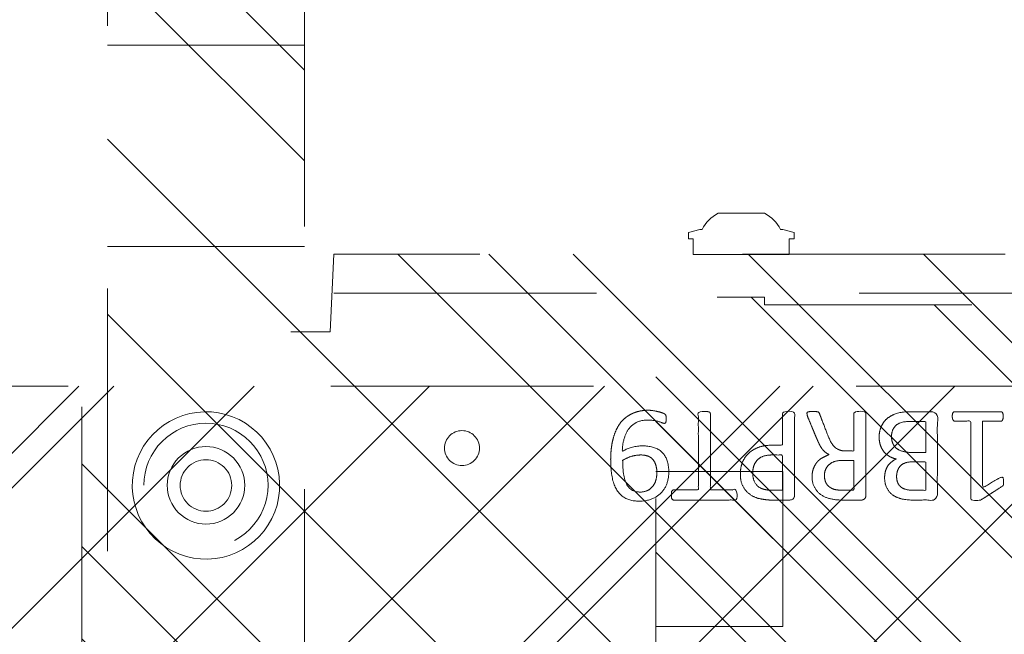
# Model space of a CAD drawing. Header units: inches. Extents: x -465 to -303, y -234 to 7.
# Tile 5 of 71: x -401 to -396, y -68.2 to -65.08. Entities that reach past the tile are written whole.
import ezdxf

# ---------------------------------------------------------------- set-up
doc = ezdxf.new("R2010")
doc.units = ezdxf.units.IN
doc.header["$LTSCALE"] = 32
doc.header["$MEASUREMENT"] = 0
doc.linetypes.add('Dash Style-1', pattern=[0.083328, 0.041656, -0.041672])
for name, color, linetype, lineweight in [('DashLine', 7, 'Dash Style-1', 13), ('DashLineFill', 7, 'Dash Style-1', 13), ('Drawing', 7, 'Continuous', 18), ('None', 7, 'Continuous', 18), ('SolidLine', 7, 'Continuous', 15)]:
    doc.layers.add(name, color=color, linetype=linetype, lineweight=lineweight)
pattern_1 = [(45, (0, 0), (-1.61302, 1.93572), []), (45, (-1.0608, 1.0608), (-0.472346, 0.416761), [])]

# ---------------------------------------------------------------- blocks, each defined once
blk = doc.blocks.new('Group-43')
at = {"layer": 'DashLineFill', "linetype": 'Continuous', "lineweight": 13}
h = blk.add_hatch(dxfattribs=at)
h.set_pattern_fill('Steel', color=253, style=0, pattern_type=2)
h.set_pattern_definition(pattern_1)
h.paths.add_polyline_path([(-2.0669, 1.3976), (2.0669, 1.3976), (2.0669, 0.1378), (2.1063, 0.1378), (2.1063, -0.1378), (2.0669, -0.1378), (2.0669, -5.2756), (2.1063, -5.2756), (2.1063, -5.5512), (2.0669, -5.5512), (2.0669, -5.8268), (-2.0669, -5.8268), (-2.0669, -5.5512), (-2.1063, -5.5512), (-2.1063, -5.2756), (-2.0669, -5.2756), (-2.0669, -0.1378), (-2.1063, -0.1378), (-2.1063, 0.1378), (-2.0669, 0.1378)])
at = {"layer": 'DashLineFill', "flags": 128}
blk.add_lwpolyline([(-2.0669, 1.3976), (2.0669, 1.3976), (2.0669, 0.1378), (2.1063, 0.1378), (2.1063, -0.1378), (2.0669, -0.1378), (2.0669, -5.2756), (2.1063, -5.2756), (2.1063, -5.5512), (2.0669, -5.5512), (2.0669, -5.8268), (-2.0669, -5.8268), (-2.0669, -5.5512), (-2.1063, -5.5512), (-2.1063, -5.2756), (-2.0669, -5.2756), (-2.0669, -0.1378), (-2.1063, -0.1378), (-2.1063, 0.1378), (-2.0669, 0.1378)], close=True, dxfattribs=at)
at = {"layer": 'SolidLine', "flags": 128}
blk.add_lwpolyline([(-1.2205, -5.8268), (-1.2205, -5.1826), (-0.4331, -5.1826), (-0.4331, -5.8268)], dxfattribs=at)
blk = doc.blocks.new('TL14_upper_leg (2D)')
at = {"layer": 'SolidLine', "flags": 128}
blk.add_lwpolyline([(-2.3228, -5.15), (-2.4016, -5.15), (-2.4016, -5.126), (-2.4341, -5.126), (-2.4493, -5.1829), (-2.4493, -5.1945, 0.157975), (-2.5315, -5.2756), (-2.5315, -5.5118, 0.156027), (-2.4493, -5.5928), (-2.4493, -5.6045), (-2.4341, -5.6614), (-2.4016, -5.6614), (-2.4016, -5.6374), (-2.3228, -5.6374)], format="xyb", close=True, dxfattribs=at)
at = {"layer": 'DashLine', "color": 7}
blk.add_blockref('Group-43', (0, 0), dxfattribs=at)
blk = doc.blocks.new('Group-51')
at = {"layer": 'SolidLine', "color": 7}
for points, knots in [([(1.2823, 6.0565), (1.3118, 6.0565), (1.3709, 6.0491), (1.4262, 6.0325), (1.4742, 6.0048), (1.5093, 5.9623), (1.5314, 5.9033), (1.5314, 5.8498), (1.5259, 5.8221), (1.5176, 5.7889), (1.5093, 5.7778), (1.4982, 5.7741), (1.4816, 5.7741), (1.4724, 5.776), (1.4668, 5.7778), (1.465, 5.7815), (1.465, 5.7889), (1.4705, 5.8018), (1.4779, 5.8239), (1.4816, 5.8516), (1.4816, 5.9033), (1.4558, 5.9513), (1.4133, 5.9808), (1.3561, 5.9974), (1.3229, 5.9974), (1.334, 5.979), (1.3506, 5.9273), (1.3506, 5.8572), (1.3303, 5.8055), (1.2952, 5.776), (1.2472, 5.7612), (1.1882, 5.7612), (1.1347, 5.7796), (1.0941, 5.8166), (1.0701, 5.8719), (1.0701, 5.9402), (1.083, 5.9826), (1.1107, 6.0159), (1.1476, 6.038), (1.1956, 6.0509), (1.2509, 6.0565), (1.2823, 6.0565)], [0, 0, 0, 0.054342, 0.108683, 0.163025, 0.217366, 0.271708, 0.32605, 0.346749, 0.367448, 0.408846, 0.429545, 0.450244, 0.466803, 0.483362, 0.499922, 0.516481, 0.53304, 0.549599, 0.566158, 0.582718, 0.612524, 0.642331, 0.672137, 0.701944, 0.701944, 0.721255, 0.740567, 0.762023, 0.78348, 0.804937, 0.826394, 0.847851, 0.869308, 0.890765, 0.912222, 0.926851, 0.941481, 0.956111, 0.970741, 0.98537, 1, 1, 1]), ([(1.2768, 5.9956), (1.2325, 5.9956), (1.1411, 5.979), (1.1162, 5.9291), (1.1162, 5.8848), (1.1328, 5.8516), (1.1605, 5.8313), (1.1956, 5.8221), (1.2343, 5.8221), (1.2675, 5.8313), (1.2915, 5.8498), (1.3044, 5.8811), (1.3044, 5.931), (1.2878, 5.979), (1.2768, 5.9956)], [0, 0, 0, 0.066007, 0.19802, 0.264026, 0.330033, 0.39604, 0.462046, 0.528053, 0.60066, 0.673267, 0.745875, 0.818482, 0.909241, 1, 1, 1]), ([(1.1014, 5.7482), (1.1074, 5.7482), (1.118, 5.7482), (1.1236, 5.7445), (1.1273, 5.739), (1.1273, 5.6744), (1.1273, 5.6116), (1.3211, 5.6116), (1.5185, 5.6116), (1.5222, 5.608), (1.5241, 5.6006), (1.5259, 5.5895), (1.5259, 5.5729), (1.5241, 5.5618), (1.5222, 5.5544), (1.5185, 5.5507), (1.3211, 5.5507), (1.1273, 5.5507), (1.1273, 5.488), (1.1273, 5.4234), (1.1236, 5.4179), (1.118, 5.416), (1.1088, 5.4142), (1.0959, 5.4142), (1.0848, 5.416), (1.0793, 5.4179), (1.0756, 5.4234), (1.0756, 5.5812), (1.0756, 5.739), (1.0793, 5.7445), (1.0848, 5.7482), (1.0959, 5.7482), (1.1014, 5.7482)], [0, 0, 0, 0.003046, 0.005389, 0.007733, 0.010076, 0.089744, 0.089744, 0.335779, 0.340465, 0.345152, 0.349838, 0.354524, 0.360382, 0.36624, 0.372099, 0.377957, 0.6855, 0.6855, 0.785085, 0.788014, 0.790943, 0.793872, 0.796801, 0.798998, 0.801195, 0.803391, 0.805588, 0.991213, 0.99341, 0.995606, 0.997803, 1, 1, 1]), ([(1.2066, 5.3983), (1.2417, 5.3983), (1.2952, 5.3761), (1.3321, 5.3355), (1.3543, 5.2765), (1.3543, 5.2091), (1.3543, 5.1842), (1.4345, 5.1842), (1.5185, 5.1842), (1.5222, 5.1805), (1.5241, 5.1731), (1.5259, 5.162), (1.5259, 5.1454), (1.5241, 5.1344), (1.5222, 5.127), (1.5185, 5.1233), (1.3081, 5.1233), (1.0885, 5.1233), (1.0756, 5.1381), (1.0756, 5.1953), (1.0756, 5.258), (1.0793, 5.2839), (1.0867, 5.3208), (1.1088, 5.3577), (1.1402, 5.3854), (1.1826, 5.3983), (1.2066, 5.3983)], [0, 0, 0, 0.066268, 0.132535, 0.198803, 0.26507, 0.303966, 0.303966, 0.429297, 0.43506, 0.440822, 0.446584, 0.452347, 0.456957, 0.461567, 0.466177, 0.470786, 0.728938, 0.745073, 0.761208, 0.845107, 0.870922, 0.896738, 0.922553, 0.948369, 0.974184, 1, 1, 1]), ([(1.2122, 5.3355), (1.1845, 5.3355), (1.1476, 5.3152), (1.131, 5.2857), (1.1254, 5.2543), (1.1254, 5.211), (1.1254, 5.1842), (1.2149, 5.1842), (1.3044, 5.1842), (1.3044, 5.211), (1.3044, 5.2635), (1.2915, 5.3005), (1.2657, 5.3244), (1.2325, 5.3355), (1.2122, 5.3355)], [0, 0, 0, 0.053098, 0.106195, 0.159293, 0.212391, 0.297937, 0.297937, 0.584068, 0.584068, 0.669615, 0.752211, 0.834807, 0.917404, 1, 1, 1]), ([(1.5148, 5.0603), (1.5185, 5.0603), (1.5222, 5.0584), (1.5241, 5.0511), (1.5259, 5.0381), (1.5259, 5.0197), (1.5241, 5.0086), (1.5222, 5.0012), (1.5167, 4.9975), (1.5111, 4.9957), (1.4585, 4.9754), (1.4059, 4.9551), (1.3875, 4.9477), (1.358, 4.9329), (1.3358, 4.9108), (1.3247, 4.8813), (1.3247, 4.8416), (1.3247, 4.8222), (1.4198, 4.8222), (1.5185, 4.8222), (1.5222, 4.8185), (1.5241, 4.8111), (1.5259, 4.8001), (1.5259, 4.7835), (1.5241, 4.7724), (1.5222, 4.765), (1.5185, 4.7613), (1.3072, 4.7613), (1.0867, 4.7613), (1.0756, 4.7761), (1.0756, 4.8314), (1.0756, 4.896), (1.0774, 4.9182), (1.0793, 4.9274), (1.083, 4.9532), (1.1033, 4.9938), (1.1328, 5.0197), (1.1716, 5.0344), (1.2159, 5.0344), (1.2528, 5.0215), (1.2805, 4.9994), (1.2989, 4.9662), (1.3063, 4.9477), (1.3118, 4.9588), (1.3266, 4.9772), (1.3469, 4.992), (1.3746, 5.0049), (1.3912, 5.0123), (1.4401, 5.0326), (1.489, 5.0529), (1.5019, 5.0584), (1.513, 5.0603), (1.5148, 5.0603)], [0, 0, 0, 0.004018, 0.008035, 0.012053, 0.01607, 0.020088, 0.024105, 0.028123, 0.03214, 0.03214, 0.070951, 0.070951, 0.084634, 0.098317, 0.112001, 0.125684, 0.138745, 0.138745, 0.202807, 0.205295, 0.207782, 0.21027, 0.212758, 0.214748, 0.216739, 0.218729, 0.220719, 0.332671, 0.339637, 0.346603, 0.391882, 0.407555, 0.423229, 0.423229, 0.466696, 0.510164, 0.553631, 0.597099, 0.640566, 0.684033, 0.727501, 0.770968, 0.770968, 0.798042, 0.825115, 0.852188, 0.879262, 0.879262, 0.958132, 0.958132, 0.979066, 1, 1, 1]), ([(1.2011, 4.9717), (1.1734, 4.9717), (1.1383, 4.9477), (1.1291, 4.92), (1.1273, 4.9108), (1.1254, 4.8887), (1.1254, 4.8471), (1.1254, 4.8222), (1.2011, 4.8222), (1.2768, 4.8222), (1.2768, 4.8508), (1.2768, 4.9034), (1.2657, 4.9366), (1.2435, 4.9606), (1.2159, 4.9717), (1.2011, 4.9717)], [0, 0, 0, 0.142515, 0.285031, 0.285031, 0.330993, 0.376955, 0.445899, 0.445899, 0.655281, 0.655281, 0.734439, 0.800829, 0.867219, 0.93361, 1, 1, 1]), ([(1.3949, 4.694), (1.417, 4.694), (1.4521, 4.6829), (1.4816, 4.6644), (1.5019, 4.6367), (1.5241, 4.5869), (1.5241, 4.4799), (1.5241, 4.4134), (1.513, 4.3987), (1.2998, 4.3987), (1.0867, 4.3987), (1.0756, 4.4134), (1.0756, 4.4716), (1.0756, 4.5629), (1.0922, 4.6146), (1.1199, 4.6478), (1.1623, 4.6663), (1.2048, 4.6663), (1.2343, 4.6589), (1.2583, 4.6441), (1.2786, 4.6201), (1.2841, 4.6072), (1.2878, 4.6257), (1.3063, 4.6571), (1.334, 4.681), (1.3727, 4.694), (1.3949, 4.694)], [0, 0, 0, 0.031455, 0.06291, 0.094366, 0.125821, 0.188731, 0.266159, 0.275837, 0.285516, 0.435531, 0.44521, 0.454888, 0.521427, 0.574659, 0.627891, 0.681123, 0.734355, 0.762747, 0.791139, 0.819531, 0.847924, 0.847924, 0.885943, 0.923962, 0.961981, 1, 1, 1]), ([(1.1956, 4.6054), (1.1789, 4.6054), (1.1531, 4.5961), (1.1347, 4.5758), (1.1254, 4.5445), (1.1254, 4.4891), (1.1254, 4.4577), (1.1974, 4.4577), (1.2694, 4.4577), (1.2694, 4.4919), (1.2694, 4.5482), (1.2583, 4.5777), (1.238, 4.5961), (1.2103, 4.6054), (1.1956, 4.6054)], [0, 0, 0, 0.074499, 0.148998, 0.223496, 0.297995, 0.395417, 0.395417, 0.61891, 0.61891, 0.724928, 0.793696, 0.862464, 0.931232, 1, 1, 1]), ([(1.3986, 4.6312), (1.3783, 4.6312), (1.3487, 4.6183), (1.3284, 4.5943), (1.3174, 4.5574), (1.3174, 4.4937), (1.3174, 4.4577), (1.3958, 4.4577), (1.4742, 4.4577), (1.4742, 4.5011), (1.4742, 4.5851), (1.4465, 4.6183), (1.417, 4.6312), (1.3986, 4.6312)], [0, 0, 0, 0.079156, 0.158312, 0.237468, 0.316624, 0.419526, 0.419526, 0.643799, 0.643799, 0.767809, 0.883905, 0.941952, 1, 1, 1]), ([(1.5001, 4.3229), (1.5074, 4.3229), (1.5213, 4.3201), (1.5241, 4.3118), (1.5241, 4.1927), (1.5241, 4.0737), (1.5222, 4.07), (1.5167, 4.0663), (1.5074, 4.0645), (1.4945, 4.0645), (1.4853, 4.0663), (1.4798, 4.0682), (1.4761, 4.0737), (1.4761, 4.1226), (1.4761, 4.1697), (1.3063, 4.1697), (1.1365, 4.1697), (1.1623, 4.1263), (1.1882, 4.0829), (1.19, 4.0774), (1.1919, 4.0682), (1.1882, 4.0645), (1.1771, 4.0626), (1.1646, 4.0626), (1.155, 4.0626), (1.1494, 4.0645), (1.1457, 4.0682), (1.1439, 4.0719), (1.1107, 4.1235), (1.0774, 4.1752), (1.0756, 4.1771), (1.0756, 4.1807), (1.0738, 4.1863), (1.0738, 4.2034), (1.0738, 4.2214), (1.0774, 4.2269), (1.0811, 4.2287), (1.2795, 4.2287), (1.4761, 4.2287), (1.4761, 4.2693), (1.4761, 4.3136), (1.4798, 4.3173), (1.4853, 4.321), (1.4945, 4.3229), (1.5001, 4.3229)], [0, 0, 0, 0.00261, 0.007831, 0.010441, 0.176195, 0.178805, 0.181415, 0.184026, 0.186636, 0.188594, 0.190551, 0.192509, 0.194467, 0.244389, 0.244389, 0.424498, 0.424498, 0.47805, 0.47805, 0.484241, 0.490432, 0.496622, 0.502813, 0.507071, 0.510941, 0.514811, 0.518682, 0.518682, 0.576295, 0.576295, 0.578743, 0.58119, 0.583638, 0.590247, 0.593184, 0.596122, 0.599059, 0.911881, 0.911881, 0.976501, 0.982376, 0.988251, 0.994125, 1, 1, 1])]:
    blk.add_open_spline(points, degree=2, knots=knots, dxfattribs=at)
blk = doc.blocks.new('1BRPT9-Bracket (2D)')
at = {"layer": 'DashLineFill', "linetype": 'Continuous', "lineweight": 13}
h = blk.add_hatch(dxfattribs=at)
h.set_pattern_fill('Steel', color=253, style=0, pattern_type=2)
h.set_pattern_definition(pattern_1)
edge = h.paths.add_edge_path()
edge.add_arc((1.6779, -8.4882), 0.252, 270, 360)
edge.add_line((1.9299, -8.4882), (1.9299, -7.4803))
edge.add_line((1.9299, -7.4803), (2.3236, -7.4803))
edge.add_line((2.3236, -7.4803), (2.3236, 7.4611))
edge.add_line((2.3236, 7.4611), (1.9299, 7.4803))
edge.add_line((1.9299, 7.4803), (1.9299, 8.4882))
edge.add_arc((1.6779, 8.4882), 0.252, 360, 450)
edge.add_line((1.6779, 8.7402), (-2.3221, 8.7402))
edge.add_line((-2.3221, 8.7402), (-2.3221, -8.7402))
edge.add_line((-2.3221, -8.7402), (1.6779, -8.7402))
h = blk.add_hatch(dxfattribs=at)
h.set_pattern_fill('Steel', color=253, style=0, pattern_type=2)
h.set_pattern_definition(pattern_1)
h.paths.add_polyline_path([(1.1504, 8.4252), (1.1812, 8.4237), (1.2118, 8.4191), (1.2418, 8.4116), (1.2709, 8.4012), (1.2988, 8.388), (1.3254, 8.3721), (1.3502, 8.3537), (1.3731, 8.3329), (1.3938, 8.31), (1.4123, 8.2852), (1.4281, 8.2587), (1.4414, 8.2308), (1.4518, 8.2017), (1.4593, 8.1717), (1.4638, 8.1411), (1.4653, 8.1102), (1.4638, 8.0794), (1.4593, 8.0488), (1.4518, 8.0188), (1.4414, 7.9897), (1.4281, 7.9618), (1.4123, 7.9353), (1.3938, 7.9104), (1.3731, 7.8875), (1.3502, 7.8668), (1.3254, 7.8484), (1.2988, 7.8325), (1.2709, 7.8193), (1.2418, 7.8088), (1.2118, 7.8013), (1.1812, 7.7968), (1.1504, 7.7953), (1.1195, 7.7968), (1.0889, 7.8013), (1.0589, 7.8088), (1.0298, 7.8193), (1.0019, 7.8325), (0.9754, 7.8484), (0.9506, 7.8668), (0.9277, 7.8875), (0.9069, 7.9104), (0.8885, 7.9353), (0.8726, 7.9618), (0.8594, 7.9897), (0.849, 8.0188), (0.8415, 8.0488), (0.8369, 8.0794), (0.8354, 8.1102), (0.8369, 8.1411), (0.8415, 8.1717), (0.849, 8.2017), (0.8594, 8.2308), (0.8726, 8.2587), (0.8885, 8.2852), (0.9069, 8.31), (0.9277, 8.3329), (0.9506, 8.3537), (0.9754, 8.3721), (1.0019, 8.388), (1.0298, 8.4012), (1.0589, 8.4116), (1.0889, 8.4191), (1.1195, 8.4237)])
h = blk.add_hatch(dxfattribs=at)
h.set_pattern_fill('Steel', color=253, style=0, pattern_type=2)
h.set_pattern_definition(pattern_1)
h.paths.add_polyline_path([(1.1504, 8.3071), (1.1697, 8.3061), (1.1888, 8.3033), (1.2075, 8.2986), (1.2257, 8.2921), (1.2432, 8.2838), (1.2597, 8.2739), (1.2753, 8.2624), (1.2896, 8.2494), (1.3025, 8.2351), (1.314, 8.2196), (1.324, 8.203), (1.3322, 8.1856), (1.3387, 8.1674), (1.3434, 8.1486), (1.3463, 8.1295), (1.3472, 8.1102), (1.3463, 8.0909), (1.3434, 8.0718), (1.3387, 8.0531), (1.3322, 8.0349), (1.324, 8.0174), (1.314, 8.0009), (1.3025, 7.9854), (1.2896, 7.971), (1.2753, 7.9581), (1.2597, 7.9466), (1.2432, 7.9366), (1.2257, 7.9284), (1.2075, 7.9219), (1.1888, 7.9172), (1.1697, 7.9143), (1.1504, 7.9134), (1.1311, 7.9143), (1.112, 7.9172), (1.0932, 7.9219), (1.075, 7.9284), (1.0576, 7.9366), (1.041, 7.9466), (1.0255, 7.9581), (1.0112, 7.971), (0.9982, 7.9854), (0.9867, 8.0009), (0.9768, 8.0174), (0.9685, 8.0349), (0.962, 8.0531), (0.9573, 8.0718), (0.9545, 8.0909), (0.9535, 8.1102), (0.9545, 8.1295), (0.9573, 8.1486), (0.962, 8.1674), (0.9685, 8.1856), (0.9768, 8.203), (0.9867, 8.2196), (0.9982, 8.2351), (1.0112, 8.2494), (1.0255, 8.2624), (1.041, 8.2739), (1.0576, 8.2838), (1.075, 8.2921), (1.0932, 8.2986), (1.112, 8.3033), (1.1311, 8.3061)])
h = blk.add_hatch(dxfattribs=at)
h.set_pattern_fill('Steel', color=253, style=0, pattern_type=2)
h.set_pattern_definition(pattern_1)
h.paths.add_polyline_path([(1.3393, 6.8996), (1.348, 6.8992), (1.3566, 6.8979), (1.3651, 6.8958), (1.3732, 6.8929), (1.3811, 6.8891), (1.3886, 6.8847), (1.3955, 6.8795), (1.402, 6.8737), (1.4078, 6.8672), (1.413, 6.8602), (1.4175, 6.8528), (1.4212, 6.8449), (1.4241, 6.8367), (1.4262, 6.8283), (1.4275, 6.8197), (1.4279, 6.811), (1.4275, 6.8023), (1.4262, 6.7937), (1.4241, 6.7853), (1.4212, 6.7771), (1.4175, 6.7693), (1.413, 6.7618), (1.4078, 6.7548), (1.402, 6.7484), (1.3955, 6.7425), (1.3886, 6.7374), (1.3811, 6.7329), (1.3732, 6.7292), (1.3651, 6.7263), (1.3566, 6.7241), (1.348, 6.7229), (1.3393, 6.7224), (1.3307, 6.7229), (1.3221, 6.7241), (1.3136, 6.7263), (1.3054, 6.7292), (1.2976, 6.7329), (1.2901, 6.7374), (1.2832, 6.7425), (1.2767, 6.7484), (1.2709, 6.7548), (1.2657, 6.7618), (1.2612, 6.7693), (1.2575, 6.7771), (1.2546, 6.7853), (1.2525, 6.7937), (1.2512, 6.8023), (1.2508, 6.811), (1.2512, 6.8197), (1.2525, 6.8283), (1.2546, 6.8367), (1.2575, 6.8449), (1.2612, 6.8528), (1.2657, 6.8602), (1.2709, 6.8672), (1.2767, 6.8737), (1.2832, 6.8795), (1.2901, 6.8847), (1.2976, 6.8891), (1.3054, 6.8929), (1.3136, 6.8958), (1.3221, 6.8979), (1.3307, 6.8992)])
at = {"layer": 'DashLineFill'}
blk.add_line((2.1268, 7.4611), (2.1268, -7.4803), dxfattribs=at)
at = {"layer": 'DashLineFill', "flags": 128}
blk.add_lwpolyline([(1.6779, -8.7402, 0.414214), (1.9299, -8.4882), (1.9299, -7.4803), (2.3236, -7.4803), (2.3236, 7.4611), (1.9299, 7.4803), (1.9299, 8.4882, 0.414214), (1.6779, 8.7402), (-2.3221, 8.7402), (-2.3221, -8.7402)], format="xyb", close=True, dxfattribs=at)
for points in [[(1.1504, 8.4252), (1.1812, 8.4237), (1.2118, 8.4191), (1.2418, 8.4116), (1.2709, 8.4012), (1.2988, 8.388), (1.3254, 8.3721), (1.3502, 8.3537), (1.3731, 8.3329), (1.3938, 8.31), (1.4123, 8.2852), (1.4281, 8.2587), (1.4414, 8.2308), (1.4518, 8.2017), (1.4593, 8.1717), (1.4638, 8.1411), (1.4653, 8.1102), (1.4638, 8.0794), (1.4593, 8.0488), (1.4518, 8.0188), (1.4414, 7.9897), (1.4281, 7.9618), (1.4123, 7.9353), (1.3938, 7.9104), (1.3731, 7.8875), (1.3502, 7.8668), (1.3254, 7.8484), (1.2988, 7.8325), (1.2709, 7.8193), (1.2418, 7.8088), (1.2118, 7.8013), (1.1812, 7.7968), (1.1504, 7.7953), (1.1195, 7.7968), (1.0889, 7.8013), (1.0589, 7.8088), (1.0298, 7.8193), (1.0019, 7.8325), (0.9754, 7.8484), (0.9506, 7.8668), (0.9277, 7.8875), (0.9069, 7.9104), (0.8885, 7.9353), (0.8726, 7.9618), (0.8594, 7.9897), (0.849, 8.0188), (0.8415, 8.0488), (0.8369, 8.0794), (0.8354, 8.1102), (0.8369, 8.1411), (0.8415, 8.1717), (0.849, 8.2017), (0.8594, 8.2308), (0.8726, 8.2587), (0.8885, 8.2852), (0.9069, 8.31), (0.9277, 8.3329), (0.9506, 8.3537), (0.9754, 8.3721), (1.0019, 8.388), (1.0298, 8.4012), (1.0589, 8.4116), (1.0889, 8.4191), (1.1195, 8.4237)], [(1.1504, 8.3071), (1.1697, 8.3061), (1.1888, 8.3033), (1.2075, 8.2986), (1.2257, 8.2921), (1.2432, 8.2838), (1.2597, 8.2739), (1.2753, 8.2624), (1.2896, 8.2494), (1.3025, 8.2351), (1.314, 8.2196), (1.324, 8.203), (1.3322, 8.1856), (1.3387, 8.1674), (1.3434, 8.1486), (1.3463, 8.1295), (1.3472, 8.1102), (1.3463, 8.0909), (1.3434, 8.0718), (1.3387, 8.0531), (1.3322, 8.0349), (1.324, 8.0174), (1.314, 8.0009), (1.3025, 7.9854), (1.2896, 7.971), (1.2753, 7.9581), (1.2597, 7.9466), (1.2432, 7.9366), (1.2257, 7.9284), (1.2075, 7.9219), (1.1888, 7.9172), (1.1697, 7.9143), (1.1504, 7.9134), (1.1311, 7.9143), (1.112, 7.9172), (1.0932, 7.9219), (1.075, 7.9284), (1.0576, 7.9366), (1.041, 7.9466), (1.0255, 7.9581), (1.0112, 7.971), (0.9982, 7.9854), (0.9867, 8.0009), (0.9768, 8.0174), (0.9685, 8.0349), (0.962, 8.0531), (0.9573, 8.0718), (0.9545, 8.0909), (0.9535, 8.1102), (0.9545, 8.1295), (0.9573, 8.1486), (0.962, 8.1674), (0.9685, 8.1856), (0.9768, 8.203), (0.9867, 8.2196), (0.9982, 8.2351), (1.0112, 8.2494), (1.0255, 8.2624), (1.041, 8.2739), (1.0576, 8.2838), (1.075, 8.2921), (1.0932, 8.2986), (1.112, 8.3033), (1.1311, 8.3061)], [(1.3393, 6.8996), (1.348, 6.8992), (1.3566, 6.8979), (1.3651, 6.8958), (1.3732, 6.8929), (1.3811, 6.8891), (1.3886, 6.8847), (1.3955, 6.8795), (1.402, 6.8737), (1.4078, 6.8672), (1.413, 6.8602), (1.4175, 6.8528), (1.4212, 6.8449), (1.4241, 6.8367), (1.4262, 6.8283), (1.4275, 6.8197), (1.4279, 6.811), (1.4275, 6.8023), (1.4262, 6.7937), (1.4241, 6.7853), (1.4212, 6.7771), (1.4175, 6.7693), (1.413, 6.7618), (1.4078, 6.7548), (1.402, 6.7484), (1.3955, 6.7425), (1.3886, 6.7374), (1.3811, 6.7329), (1.3732, 6.7292), (1.3651, 6.7263), (1.3566, 6.7241), (1.348, 6.7229), (1.3393, 6.7224), (1.3307, 6.7229), (1.3221, 6.7241), (1.3136, 6.7263), (1.3054, 6.7292), (1.2976, 6.7329), (1.2901, 6.7374), (1.2832, 6.7425), (1.2767, 6.7484), (1.2709, 6.7548), (1.2657, 6.7618), (1.2612, 6.7693), (1.2575, 6.7771), (1.2546, 6.7853), (1.2525, 6.7937), (1.2512, 6.8023), (1.2508, 6.811), (1.2512, 6.8197), (1.2525, 6.8283), (1.2546, 6.8367), (1.2575, 6.8449), (1.2612, 6.8528), (1.2657, 6.8602), (1.2709, 6.8672), (1.2767, 6.8737), (1.2832, 6.8795), (1.2901, 6.8847), (1.2976, 6.8891), (1.3054, 6.8929), (1.3136, 6.8958), (1.3221, 6.8979), (1.3307, 6.8992)]]:
    blk.add_lwpolyline(points, close=True, dxfattribs=at)
at = {"layer": 'SolidLine', "color": 7}
blk.add_blockref('Group-51', (0, 0), dxfattribs=at)
blk = doc.blocks.new('1BRPT5-RightBeam (2D)')
at = {"layer": 'DashLineFill', "linetype": 'Continuous', "lineweight": 13}
h = blk.add_hatch(dxfattribs=at)
h.set_pattern_fill('Steel', color=253, style=0, pattern_type=2)
h.set_pattern_definition(pattern_1)
h.paths.add_polyline_path([(-1.8504, 0.5), (20.4724, 0.5), (20.4724, -0.5), (-1.8504, -0.5)])
at = {"layer": 'DashLineFill'}
for p, q in [((2.3622, 0.5), (2.3622, -0.5)), ((3.3858, 0.5), (3.3858, -0.5))]:
    blk.add_line(p, q, dxfattribs=at)
at = {"layer": 'DashLineFill', "flags": 128}
blk.add_lwpolyline([(-1.8504, 0.5), (20.4724, 0.5), (20.4724, -0.5), (-1.8504, -0.5)], close=True, dxfattribs=at)
at = {"layer": 'SolidLine', "flags": 128}
for points in [[(1.1224, -0.373), (1.086, -0.3686), (1.0502, -0.3606), (1.0153, -0.3491), (0.9817, -0.3342), (0.9498, -0.3162), (0.9197, -0.2951), (0.8919, -0.2711), (0.8666, -0.2445), (0.844, -0.2156), (0.8243, -0.1846), (0.8078, -0.1519), (0.7945, -0.1176), (0.7847, -0.0823), (0.7784, -0.0461), (0.7757, -0.0095), (0.7766, 0.0272), (0.781, 0.0636), (0.789, 0.0995), (0.8005, 0.1343), (0.8154, 0.1679), (0.8334, 0.1998), (0.8545, 0.2299), (0.8785, 0.2577), (0.9051, 0.283), (0.934, 0.3056), (0.965, 0.3253), (0.9977, 0.3418), (1.032, 0.3551), (1.0673, 0.3649), (1.1035, 0.3712), (1.1401, 0.3739), (1.1768, 0.373), (1.2132, 0.3686), (1.2491, 0.3606), (1.2839, 0.3491), (1.3175, 0.3342), (1.3494, 0.3162), (1.3795, 0.2951), (1.4073, 0.2711), (1.4326, 0.2446), (1.4552, 0.2156), (1.4749, 0.1846), (1.4914, 0.1519), (1.5047, 0.1176), (1.5145, 0.0823), (1.5208, 0.0461), (1.5235, 0.0095), (1.5227, -0.0272), (1.5182, -0.0636), (1.5102, -0.0995), (1.4987, -0.1343), (1.4838, -0.1679), (1.4658, -0.1998), (1.4447, -0.2299), (1.4207, -0.2577), (1.3942, -0.283), (1.3652, -0.3056), (1.3342, -0.3253), (1.3015, -0.3418), (1.2672, -0.3551), (1.2319, -0.3649), (1.1957, -0.3712), (1.1591, -0.3739)], [(1.2805, 0), (1.2798, -0.0128), (1.2779, -0.0255), (1.2748, -0.038), (1.2705, -0.0501), (1.265, -0.0617), (1.2584, -0.0727), (1.2508, -0.083), (1.2421, -0.0925), (1.2326, -0.1011), (1.2223, -0.1088), (1.2113, -0.1154), (1.1997, -0.1209), (1.1876, -0.1252), (1.1751, -0.1283), (1.1624, -0.1302), (1.1496, -0.1308), (1.1368, -0.1302), (1.1241, -0.1283), (1.1116, -0.1252), (1.0995, -0.1209), (1.0879, -0.1154), (1.0769, -0.1088), (1.0666, -0.1011), (1.0571, -0.0925), (1.0485, -0.083), (1.0408, -0.0727), (1.0342, -0.0617), (1.0287, -0.0501), (1.0244, -0.038), (1.0213, -0.0255), (1.0194, -0.0128), (1.0188, 0), (1.0194, 0.0128), (1.0213, 0.0255), (1.0244, 0.038), (1.0287, 0.0501), (1.0342, 0.0617), (1.0408, 0.0727), (1.0485, 0.083), (1.0571, 0.0925), (1.0666, 0.1011), (1.0769, 0.1088), (1.0879, 0.1154), (1.0995, 0.1209), (1.1116, 0.1252), (1.1241, 0.1283), (1.1368, 0.1302), (1.1496, 0.1308), (1.1624, 0.1302), (1.1751, 0.1283), (1.1876, 0.1252), (1.1997, 0.1209), (1.2113, 0.1154), (1.2223, 0.1088), (1.2326, 0.1011), (1.2421, 0.0925), (1.2508, 0.083), (1.2584, 0.0727), (1.265, 0.0617), (1.2705, 0.0501), (1.2748, 0.038), (1.2779, 0.0255), (1.2798, 0.0128)]]:
    blk.add_lwpolyline(points, close=True, dxfattribs=at)
blk = doc.blocks.new('1BRPT0-T_Foot (2D)')
at = {"layer": 'DashLineFill', "linetype": 'Continuous', "lineweight": 13}
h = blk.add_hatch(dxfattribs=at)
h.set_pattern_fill('Steel', color=253, style=0, pattern_type=2)
h.set_pattern_definition(pattern_1)
edge = h.paths.add_edge_path()
edge.add_arc((-11.5079, -1.1535), 0.5, 180, 270)
edge.add_line((-11.5079, -1.6535), (11.5079, -1.6535))
edge.add_arc((11.5079, -1.1535), 0.5, 270, 360)
edge.add_line((12.0079, -1.1535), (12.0079, 1.1535))
edge.add_arc((11.5079, 1.1535), 0.5, 0, 90)
edge.add_line((11.5079, 1.6535), (-11.5079, 1.6535))
edge.add_arc((-11.5079, 1.1535), 0.5, 90, 180)
edge.add_line((-12.0079, 1.1535), (-12.0079, -1.1535))
at = {"layer": 'DashLineFill', "flags": 128}
blk.add_lwpolyline([(-12.0079, -1.1535, 0.414214), (-11.5079, -1.6535), (11.5079, -1.6535, 0.414214), (12.0079, -1.1535), (12.0079, 1.1535, 0.414214), (11.5079, 1.6535), (-11.5079, 1.6535, 0.414214), (-12.0079, 1.1535)], format="xyb", close=True, dxfattribs=at)
blk = doc.blocks.new('Group-68')
at = {"layer": 'None', "color": 7}
for name, p, rotation in [('1BRPT5-RightBeam (2D)', (10.9961, -74.567), 90), ('TL14_upper_leg (2D)', (19.1063, -74.567), 270), ('1BRPT9-Bracket (2D)', (19.1063, -74.567), 90)]:
    blk.add_blockref(name, p, dxfattribs=dict(at, rotation=rotation))
blk.add_blockref('1BRPT0-T_Foot (2D)', (19.1063, -74.567), dxfattribs=at)
blk = doc.blocks.new('Group-78')
at = {"layer": 'None'}
blk.add_blockref('Group-68', (0, 0), dxfattribs=at)
blk = doc.blocks.new('SL L Desk (2D)')
at = {"layer": 'None'}
blk.add_blockref('Group-78', (0, 0), dxfattribs=at)
at = {"layer": 'Drawing', "color": 0, "flags": 1}
for tag in ['Tag', 'Catalog', 'Option1', 'Option2', 'Option3', 'Option4', 'Option5', 'Option6', 'Option7', 'Option8', 'Option9', 'Option10', 'Option11', 'Option12', 'Custom', 'FinishGroup', 'Discount', 'Item2', 'Item3', 'Item6', 'Item9', 'Item10', 'Item12', 'Item13', 'Item16', 'Item19', 'Item20', 'Item21', 'Item22', 'Item23', 'Item24', 'Item25', 'Item8', 'Item18', 'Item1', 'Item4', 'Item5', 'Item7', 'Item11', 'Item14', 'Item15', 'Item17']:
    blk.add_attdef(tag, (-51.5877, -65.641), '', height=0.00709, dxfattribs=at)

msp = doc.modelspace()

# ---------------------------------------------------------------- block references
at = {"layer": 'Drawing'}
msp.add_blockref('SL L Desk (2D)', (-411.047, 5.9764), dxfattribs=at)

doc.saveas('drawing.dxf')
